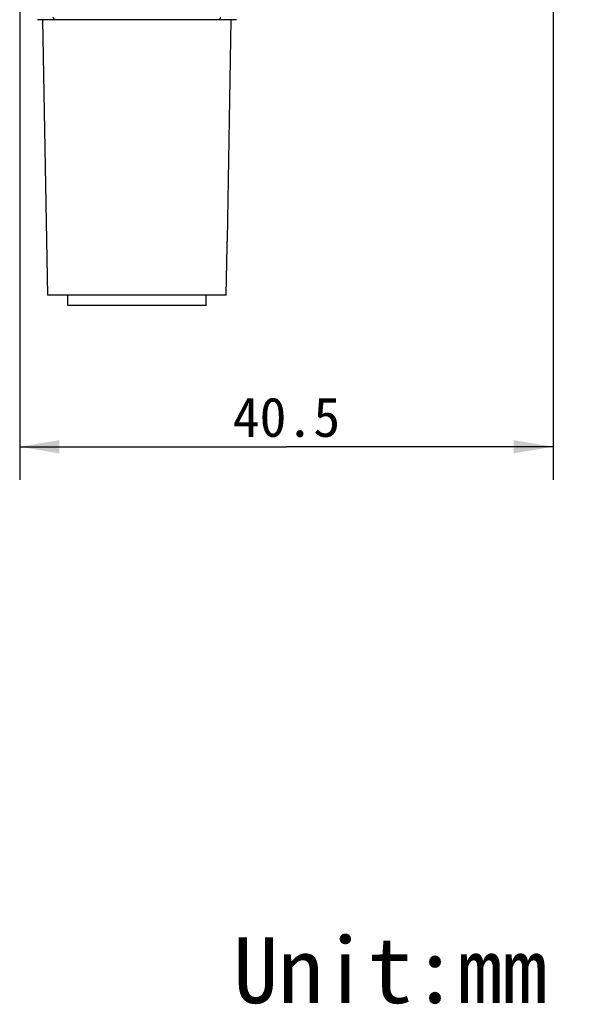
# Model space of a CAD drawing. Header units: millimetres. Extents: x 64 to 504, y 17 to 405.
# Tile 6 of 15: x 251 to 295, y 84 to 158. Entities that reach past the tile are written whole.
import ezdxf
from ezdxf.enums import TextEntityAlignment as Align

# ---------------------------------------------------------------- set-up
doc = ezdxf.new("R2010")
doc.units = ezdxf.units.MM
doc.header["$LTSCALE"] = 32.67
doc.layers.get('0').update_dxf_attribs({"linetype": 'CONTINUOUS'})
for name, color, linetype in [('00_COMPONENTS', 7, 'CONTINUOUS'), ('50_ALL_DETAILS', 7, 'CONTINUOUS'), ('51__DRAFT_DIMS', 7, 'CONTINUOUS')]:
    doc.layers.add(name, color=color, linetype=linetype)
doc.styles.get("Standard").update_dxf_attribs({"font": 'simfang.ttf'})
doc.dimstyles.new('DIMSTYLE_1', dxfattribs={"dimtxt": 3, "dimasz": 3, "dimexe": 2.5, "dimexo": 0.5, "dimgap": 0.75, "dimtad": 1, "dimdsep": 46, "dimtxsty": 'STANDARD', "dimblk": '_FILLED', "dimblk1": '_FILLED', "dimblk2": '_FILLED', "dimcen": 0.09, "dimclrt": 3, "dimazin": 2, "dimtp": 0.3, "dimtm": 0.3, "dimtfac": 1, "dimtofl": 0, "dimtmove": 0, "dimatfit": 3, "dimldrblk": '_FILLED', "dimfxl": 1, "dimtolj": 1, "dimarcsym": 0})

# ---------------------------------------------------------------- blocks, each defined once
blk = doc.blocks.new('_FILLED')
at = {"color": 0, "linetype": 'ByBlock'}
blk.add_solid([(0, 0), (-1, 0.167), (-1, -0.167)], dxfattribs=at)
blk = doc.blocks.new('*D4')
at = {"layer": '51__DRAFT_DIMS', "color": 4, "transparency": 16777216}
for p, q in [((250.856, 180.23), (250.856, 123.432)), ((291.356, 166.203), (291.356, 123.432)), ((250.856, 125.932), (271.106, 125.932)), ((291.356, 125.932), (271.106, 125.932))]:
    blk.add_line(p, q, dxfattribs=at)
at = {"layer": '51__DRAFT_DIMS', "color": 4, "transparency": 16777216, "xscale": 3, "yscale": 3, "zscale": 3, "rotation": 180}
blk.add_blockref('_FILLED', (250.856, 125.932), dxfattribs=at)
at = {"layer": '51__DRAFT_DIMS', "color": 4, "transparency": 16777216, "xscale": 3, "yscale": 3, "zscale": 3}
blk.add_blockref('_FILLED', (291.356, 125.932), dxfattribs=at)
at = {"layer": '51__DRAFT_DIMS', "color": 3, "transparency": 16777216}
blk.add_text('40.5', height=3, dxfattribs=at).set_placement((271.106, 126.682), align=Align.CENTER)

msp = doc.modelspace()

# ---------------------------------------------------------------- linework, layer by layer
at = {"layer": '00_COMPONENTS', "color": 7}
for p, q in [((267.306, 158.343), (252.206, 158.343)), ((252.591, 158.343), (252.956, 137.443)), ((266.602, 141.21), (266.603, 141.251)), ((266.603, 141.238), (266.604, 141.28)), ((266.604, 141.271), (266.606, 141.31)), ((266.605, 141.301), (266.607, 141.342)), ((266.607, 141.329), (266.608, 141.366)), ((266.608, 141.361), (266.61, 141.402)), ((266.61, 141.399), (266.613, 141.435)), ((266.613, 141.434), (266.615, 141.467)), ((266.615, 141.466), (266.617, 141.497)), ((266.617, 141.495), (266.619, 141.525)), ((266.619, 141.521), (266.621, 141.548)), ((266.621, 141.544), (266.623, 141.569)), ((266.623, 141.564), (266.625, 141.585)), ((266.624, 141.58), (266.626, 141.597)), ((266.625, 141.592), (266.626, 141.602)), ((266.626, 141.601), (266.627, 141.608)), ((266.532, 137.443), (266.601, 141.174)), ((266.601, 141.17), (266.602, 141.217)), ((266.532, 137.443), (252.956, 137.443)), ((254.506, 136.643), (254.506, 137.443)), ((265.006, 136.643), (265.006, 137.443)), ((265.006, 136.643), (254.506, 136.643))]:
    msp.add_line(p, q, dxfattribs=at)
at = {"layer": '00_COMPONENTS', "color": 4}
for p, q in [((266.531, 137.443), (266.6, 141.149)), ((266.6, 141.149), (266.601, 141.148))]:
    msp.add_line(p, q, dxfattribs=at)
at = {"layer": '00_COMPONENTS', "color": 7}
msp.add_lwpolyline([(266.627, 141.607), (266.628, 141.614), (266.628, 141.618), (266.628, 141.622), (266.629, 141.626), (266.629, 141.63), (266.92, 158.343)], dxfattribs=at)
at = {"layer": '00_COMPONENTS', "color": 4}
for points, knots in [([(253.59, 158.343), (253.565, 158.343), (253.515, 158.354), (253.451, 158.399), (253.409, 158.465), (253.399, 158.517), (253.399, 158.543)], [0, 0, 0, 0, 0.245004, 0.492965, 0.745047, 1, 1, 1, 1]), ([(265.921, 158.343), (265.946, 158.343), (265.997, 158.354), (266.06, 158.399), (266.103, 158.465), (266.113, 158.517), (266.113, 158.543)], [0, 0, 0, 0, 0.245004, 0.492965, 0.745047, 1, 1, 1, 1]), ([(266.6, 141.149), (266.602, 141.238), (266.608, 141.386), (266.619, 141.534), (266.625, 141.592)], [0, 0, 0, 0, 0.605595, 1, 1, 1, 1]), ([(266.625, 141.592), (266.625, 141.598), (266.626, 141.611), (266.628, 141.624), (266.629, 141.631)], [0, 0, 0, 0, 0.452164, 1, 1, 1, 1])]:
    msp.add_open_spline(points, degree=3, knots=knots, dxfattribs=at)

# ---------------------------------------------------------------- texts
at = {"layer": '50_ALL_DETAILS', "color": 3}
msp.add_text('Unit:mm', height=5, dxfattribs=at).set_placement((267.073, 83.705))

# ---------------------------------------------------------------- dimensions: what is measured, and where the dimension line sits
at = {"layer": '51__DRAFT_DIMS', "color": 4}
dim = msp.add_linear_dim(base=(291.356, 125.932), p1=(250.856, 180.73), p2=(291.356, 166.703), dimstyle='DIMSTYLE_1', dxfattribs=at)
dim.commit()
dim.dimension.update_dxf_attribs({"geometry": '*D4', "text_midpoint": (271.01, 125.932), "dimtype": 160})

doc.saveas('drawing.dxf')
